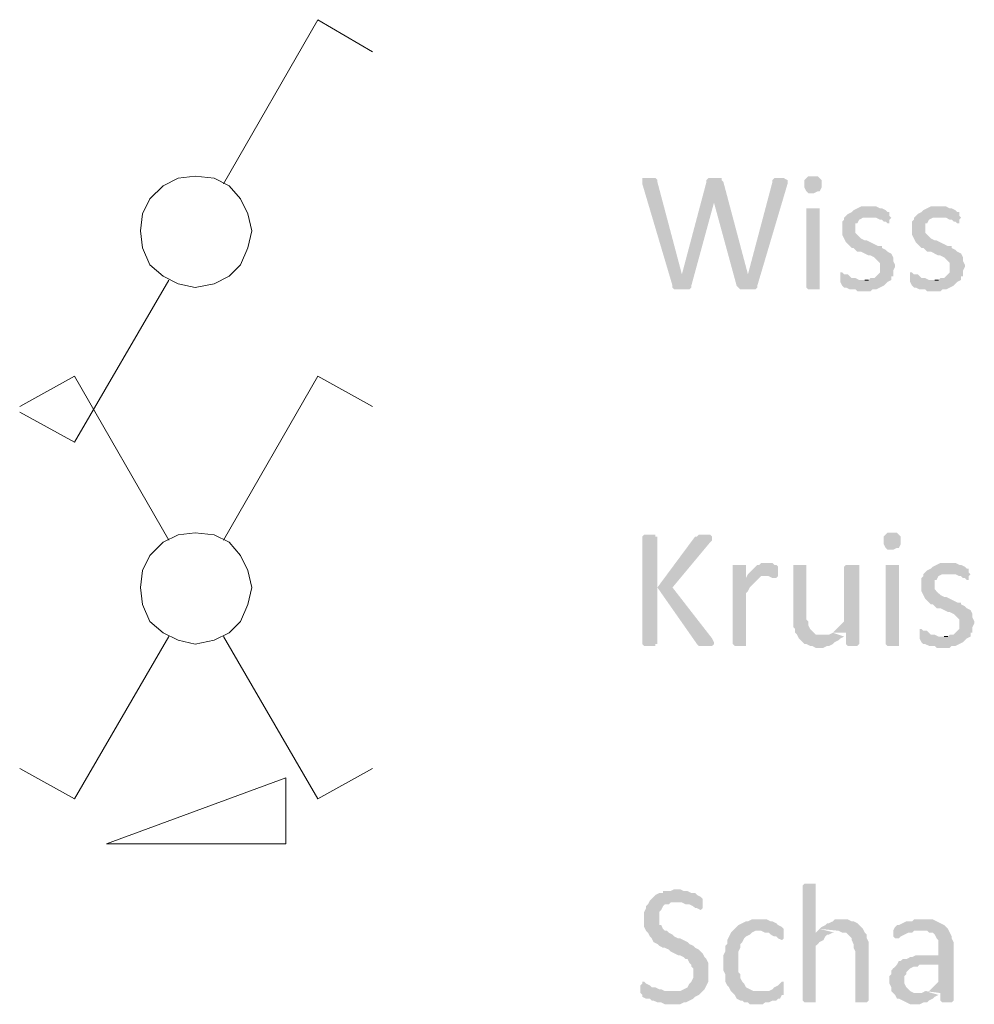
# Model space of a CAD drawing. Header units: millimetres. Extents: x -197899 to 120983, y -4228 to 45370.
# Tile 157 of 200: x -135698 to -133556, y 33446 to 35656. Entities that reach past the tile are written whole.
import ezdxf

# ---------------------------------------------------------------- set-up
doc = ezdxf.new("R2010")
doc.units = ezdxf.units.MM
for name, color, linetype in [('AL63----', 7, 'Continuous'), ('PDF_Geometry', 8, 'Continuous'), ('PDF_Solid Fills', 8, 'Continuous')]:
    doc.layers.add(name, color=color, linetype=linetype)

# ---------------------------------------------------------------- blocks, each defined once
blk = doc.blocks.new('A$C01523A58')
at = {"layer": 'PDF_Solid Fills'}
for points in [[(27889.2, 6146.8), (27872.2, 6146.8), (27872.2, 6134.1), (27940, 5905.5), (27961.1, 5930.9), (27906.1, 6138.3), (27906.1, 6142.5), (27901.8, 6146.8), (27897.6, 6146.8)], [(28033.1, 6146.8), (28020.4, 6146.8), (28016.2, 6142.5), (28016.2, 6138.3), (28033.1, 6091.8), (28083.9, 5905.5), (28109.3, 5930.9), (28054.2, 6138.3), (28050, 6142.5), (28050, 6146.8), (28041.5, 6146.8)], [(28181.3, 6146.8), (28168.5, 6146.8), (28164.3, 6142.5), (28164.3, 6138.3), (28109.3, 5930.9), (28109.3, 5930.9), (28083.9, 5905.5), (28088.1, 5901.2), (28092.3, 5897), (28126.2, 5897), (28130.4, 5901.2), (28130.4, 5905.5), (28198.2, 6134.1), (28198.2, 6142.5), (28198.2, 6142.5), (28189.7, 6146.8), (28189.7, 6146.8)], [(28257.4, 6151), (28244.7, 6151), (28240.5, 6146.8), (28240.5, 6146.8), (28236.2, 6142.5), (28236.2, 6134.1), (28236.2, 6125.6), (28240.5, 6117.1), (28240.5, 6117.1), (28244.7, 6112.9), (28257.4, 6112.9), (28265.9, 6117.1), (28270.1, 6117.1), (28274.4, 6125.6), (28274.4, 6134.1), (28274.4, 6142.5), (28270.1, 6146.8), (28270.1, 6146.8), (28265.9, 6151)], [(28016.2, 6138.3), (27961.1, 5930.9), (27961.1, 5930.9), (27940, 5905.5), (27940, 5901.2), (27944.1, 5897), (27978, 5897), (27982.3, 5901.2), (27982.3, 5905.5), (28033.1, 6091.8), (28033.1, 6091.8)], [(28257.4, 6079), (28240.5, 6079), (28240.5, 5901.2), (28240.5, 5901.2), (28244.7, 5897), (28270.1, 5897), (28270.1, 5901.2), (28270.1, 6079), (28265.9, 6079)], [(28384.4, 6083.3), (28363.3, 6083.3), (28354.8, 6079), (28346.3, 6074.8), (28342.1, 6070.5), (28333.6, 6066.3), (28333.6, 6066.3), (28325.2, 6057.9), (28325.2, 6053.6), (28320.9, 6049.4), (28320.9, 6019.8), (28325.2, 6011.3), (28325.2, 6011.3), (28329.4, 6002.8), (28333.6, 5998.6), (28333.6, 5998.6), (28342.1, 5990.1), (28346.3, 5990.1), (28350.6, 5985.9), (28354.8, 5981.7), (28363.3, 5981.7), (28371.7, 5977.4), (28380.2, 5973.2), (28384.4, 5973.2), (28392.9, 5968.9), (28397.2, 5964.7), (28401.4, 5960.5), (28405.6, 5956.3), (28405.6, 5935.1), (28401.4, 5930.9), (28397.2, 5926.6), (28392.9, 5922.4), (28384.4, 5922.4), (28380.2, 5918.1), (28371.7, 5918.1), (28431, 5918.1), (28431, 5926.6), (28435.2, 5926.6), (28435.2, 5939.3), (28439.5, 5947.8), (28439.5, 5952), (28435.2, 5960.5), (28435.2, 5968.9), (28435.2, 5968.9), (28431, 5977.4), (28422.6, 5981.7), (28422.6, 5981.7), (28418.3, 5985.9), (28409.8, 5990.1), (28409.8, 5994.3), (28401.4, 5994.3), (28392.9, 5998.6), (28392.9, 5998.6), (28384.4, 6002.8), (28376, 6007.1), (28371.7, 6007.1), (28363.3, 6011.3), (28359, 6015.6), (28354.8, 6019.8), (28350.6, 6024), (28350.6, 6045.1), (28354.8, 6045.1), (28359, 6053.6), (28359, 6053.6), (28367.5, 6057.9), (28380.2, 6057.9), (28426.8, 6062.1), (28426.8, 6070.5), (28422.6, 6070.5), (28418.3, 6074.8), (28418.3, 6074.8), (28409.8, 6079), (28405.6, 6079), (28397.2, 6083.3), (28388.7, 6083.3)], [(28541.1, 6083.3), (28519.9, 6083.3), (28511.4, 6079), (28502.9, 6074.8), (28498.7, 6070.5), (28490.3, 6066.3), (28490.3, 6066.3), (28481.8, 6057.9), (28481.8, 6053.6), (28477.5, 6049.4), (28477.5, 6019.8), (28481.8, 6011.3), (28481.8, 6011.3), (28486, 6002.8), (28490.3, 5998.6), (28490.3, 5998.6), (28498.7, 5990.1), (28502.9, 5990.1), (28507.2, 5985.9), (28511.4, 5981.7), (28519.9, 5981.7), (28528.4, 5977.4), (28536.8, 5973.2), (28541.1, 5973.2), (28549.6, 5968.9), (28553.8, 5964.7), (28558, 5960.5), (28562.2, 5956.3), (28562.2, 5935.1), (28558, 5930.9), (28553.8, 5926.6), (28549.6, 5922.4), (28541.1, 5922.4), (28536.8, 5918.1), (28528.4, 5918.1), (28587.6, 5918.1), (28587.6, 5926.6), (28591.9, 5926.6), (28591.9, 5939.3), (28596.1, 5947.8), (28596.1, 5952), (28591.9, 5960.5), (28591.9, 5968.9), (28591.9, 5968.9), (28587.6, 5977.4), (28579.2, 5981.7), (28579.2, 5981.7), (28575, 5985.9), (28566.5, 5990.1), (28566.5, 5994.3), (28558, 5994.3), (28549.6, 5998.6), (28549.6, 5998.6), (28541.1, 6002.8), (28532.6, 6007.1), (28528.4, 6007.1), (28519.9, 6011.3), (28515.7, 6015.6), (28511.4, 6019.8), (28507.2, 6024), (28507.2, 6045.1), (28511.4, 6045.1), (28515.7, 6053.6), (28515.7, 6053.6), (28524.1, 6057.9), (28536.8, 6057.9), (28583.4, 6062.1), (28583.4, 6070.5), (28579.2, 6070.5), (28575, 6074.8), (28575, 6074.8), (28566.5, 6079), (28562.2, 6079), (28553.8, 6083.3), (28545.3, 6083.3)], [(28426.8, 6062.1), (28380.2, 6057.9), (28397.2, 6057.9), (28405.6, 6053.6), (28409.8, 6053.6), (28414.1, 6049.4), (28418.3, 6049.4), (28422.6, 6045.1), (28426.8, 6045.1), (28426.8, 6053.6), (28431, 6057.9)], [(28583.4, 6062.1), (28536.8, 6057.9), (28553.8, 6057.9), (28562.2, 6053.6), (28566.5, 6053.6), (28570.7, 6049.4), (28575, 6049.4), (28579.2, 6045.1), (28583.4, 6045.1), (28583.4, 6053.6), (28587.6, 6057.9)], [(28320.9, 5935.1), (28316.7, 5935.1), (28316.7, 5913.9), (28320.9, 5905.5), (28320.9, 5905.5), (28325.2, 5901.2), (28329.4, 5901.2), (28337.9, 5897), (28350.6, 5897), (28354.8, 5892.8), (28384.4, 5892.8), (28388.7, 5897), (28397.2, 5897), (28405.6, 5901.2), (28414.1, 5905.5), (28418.3, 5909.7), (28422.6, 5913.9), (28431, 5918.1), (28359, 5918.1), (28350.6, 5922.4), (28342.1, 5922.4), (28337.9, 5926.6), (28333.6, 5930.9), (28325.2, 5930.9)], [(28477.5, 5935.1), (28473.3, 5935.1), (28473.3, 5913.9), (28477.5, 5905.5), (28477.5, 5905.5), (28481.8, 5901.2), (28486, 5901.2), (28494.5, 5897), (28507.2, 5897), (28511.4, 5892.8), (28541.1, 5892.8), (28545.3, 5897), (28553.8, 5897), (28562.2, 5901.2), (28570.7, 5905.5), (28575, 5909.7), (28579.2, 5913.9), (28587.6, 5918.1), (28515.7, 5918.1), (28507.2, 5922.4), (28498.7, 5922.4), (28494.5, 5926.6), (28490.3, 5930.9), (28481.8, 5930.9)], [(28435.2, 5350.9), (28422.6, 5350.9), (28418.3, 5346.6), (28418.3, 5346.6), (28414.1, 5342.4), (28414.1, 5334), (28414.1, 5325.5), (28418.3, 5317), (28418.3, 5317), (28422.6, 5312.8), (28435.2, 5312.8), (28443.7, 5317), (28448, 5317), (28452.2, 5325.5), (28452.2, 5334), (28452.2, 5342.4), (28448, 5346.6), (28448, 5346.6), (28443.7, 5350.9)], [(27889.2, 5346.6), (27876.4, 5346.6), (27872.2, 5342.4), (27872.2, 5101.1), (27872.2, 5101.1), (27876.4, 5096.9), (27901.8, 5096.9), (27901.8, 5101.1), (27906.1, 5101.1), (27906.1, 5228.1), (27906.1, 5342.4), (27901.8, 5342.4), (27901.8, 5346.6), (27897.6, 5346.6)], [(28011.9, 5346.6), (27999.2, 5346.6), (27994.9, 5342.4), (27990.8, 5342.4), (27906.1, 5228.1), (27906.1, 5228.1), (27994.9, 5101.1), (27999.2, 5096.9), (28028.8, 5096.9), (28033.1, 5101.1), (28033.1, 5105.4), (28028.8, 5113.8), (27940, 5228.1), (28024.6, 5329.7), (28024.6, 5329.7), (28028.8, 5334), (28028.8, 5342.4), (28028.8, 5342.4), (28024.6, 5346.6), (28020.4, 5346.6)], [(28151.6, 5283.2), (28138.9, 5283.2), (28134.7, 5278.9), (28130.4, 5278.9), (28122, 5270.5), (28117.7, 5266.3), (28113.5, 5262), (28109.3, 5257.8), (28105, 5249.3), (28134.7, 5249.3), (28138.9, 5253.5), (28147.4, 5253.5), (28177, 5257.8), (28177, 5274.7), (28177, 5274.7), (28172.8, 5278.9), (28168.5, 5278.9), (28164.3, 5283.2), (28155.9, 5283.2)], [(28562.2, 5283.2), (28541.1, 5283.2), (28532.6, 5278.9), (28524.1, 5274.7), (28519.9, 5270.5), (28511.4, 5266.3), (28511.4, 5266.3), (28502.9, 5257.8), (28502.9, 5253.5), (28498.7, 5249.3), (28498.7, 5219.6), (28502.9, 5211.2), (28502.9, 5211.2), (28507.2, 5202.7), (28511.4, 5198.5), (28511.4, 5198.5), (28519.9, 5190), (28524.1, 5190), (28528.4, 5185.8), (28532.6, 5181.6), (28541.1, 5181.6), (28549.6, 5177.3), (28558, 5173.1), (28562.2, 5173.1), (28570.7, 5168.8), (28575, 5164.6), (28579.2, 5160.4), (28583.4, 5156.2), (28583.4, 5135), (28579.2, 5130.8), (28575, 5126.5), (28570.7, 5122.3), (28562.2, 5122.3), (28558, 5118), (28549.6, 5118), (28608.8, 5118), (28608.8, 5126.5), (28613, 5126.5), (28613, 5139.3), (28617.3, 5147.7), (28617.3, 5151.9), (28613, 5160.4), (28613, 5168.8), (28613, 5168.8), (28608.8, 5177.3), (28600.3, 5181.6), (28600.3, 5181.6), (28596.1, 5185.8), (28587.6, 5190), (28587.6, 5194.2), (28579.2, 5194.2), (28570.7, 5198.5), (28570.7, 5198.5), (28562.2, 5202.7), (28553.8, 5207), (28549.6, 5207), (28541.1, 5211.2), (28536.8, 5215.4), (28532.6, 5219.6), (28528.4, 5223.9), (28528.4, 5245), (28532.6, 5245), (28536.8, 5253.5), (28536.8, 5253.5), (28545.3, 5257.8), (28558, 5257.8), (28604.6, 5262), (28604.6, 5270.5), (28600.3, 5270.5), (28596.1, 5274.7), (28596.1, 5274.7), (28587.6, 5278.9), (28583.4, 5278.9), (28575, 5283.2), (28566.5, 5283.2)], [(28088.1, 5278.9), (28075.4, 5278.9), (28075.4, 5101.1), (28075.4, 5101.1), (28079.6, 5096.9), (28105, 5096.9), (28105, 5101.1), (28105, 5215.4), (28109.3, 5219.6), (28113.5, 5228.1), (28117.7, 5232.4), (28117.7, 5232.4), (28126.2, 5240.8), (28130.4, 5245), (28134.7, 5249.3), (28105, 5249.3), (28105, 5278.9), (28096.6, 5278.9)], [(28223.6, 5278.9), (28210.8, 5278.9), (28210.8, 5168.8), (28210.8, 5139.3), (28215.1, 5135), (28215.1, 5126.5), (28219.3, 5122.3), (28223.6, 5113.8), (28223.6, 5113.8), (28227.8, 5109.6), (28236.2, 5101.1), (28240.5, 5101.1), (28249, 5096.9), (28253.2, 5096.9), (28261.6, 5092.6), (28278.6, 5092.6), (28287.1, 5096.9), (28291.3, 5096.9), (28299.8, 5101.1), (28304, 5105.4), (28312.5, 5109.6), (28316.7, 5113.8), (28325.2, 5118), (28278.6, 5122.3), (28261.6, 5122.3), (28257.4, 5126.5), (28249, 5135), (28249, 5135), (28244.7, 5143.4), (28244.7, 5151.9), (28240.5, 5156.2), (28240.5, 5278.9), (28232, 5278.9)], [(28342.1, 5278.9), (28329.4, 5278.9), (28325.2, 5274.7), (28325.2, 5151.9), (28325.2, 5151.9), (28316.7, 5143.4), (28312.5, 5139.3), (28308.3, 5135), (28304, 5130.8), (28299.8, 5126.5), (28329.4, 5126.5), (28329.4, 5101.1), (28329.4, 5101.1), (28333.6, 5096.9), (28354.8, 5096.9), (28359, 5101.1), (28359, 5278.9), (28350.6, 5278.9)], [(28435.2, 5278.9), (28418.3, 5278.9), (28418.3, 5101.1), (28418.3, 5101.1), (28422.6, 5096.9), (28448, 5096.9), (28448, 5101.1), (28448, 5278.9), (28443.7, 5278.9)], [(28604.6, 5262), (28558, 5257.8), (28575, 5257.8), (28583.4, 5253.5), (28587.6, 5253.5), (28591.9, 5249.3), (28596.1, 5249.3), (28600.3, 5245), (28604.6, 5245), (28604.6, 5253.5), (28608.8, 5257.8)], [(28177, 5257.8), (28147.4, 5253.5), (28155.9, 5253.5), (28164.3, 5249.3), (28172.8, 5249.3), (28177, 5253.5)], [(28498.7, 5135), (28494.5, 5135), (28494.5, 5113.8), (28498.7, 5105.4), (28498.7, 5105.4), (28502.9, 5101.1), (28507.2, 5101.1), (28515.7, 5096.9), (28528.4, 5096.9), (28532.6, 5092.6), (28562.2, 5092.6), (28566.5, 5096.9), (28575, 5096.9), (28583.4, 5101.1), (28591.9, 5105.4), (28596.1, 5109.6), (28600.3, 5113.8), (28608.8, 5118), (28536.8, 5118), (28528.4, 5122.3), (28519.9, 5122.3), (28515.7, 5126.5), (28511.4, 5130.8), (28502.9, 5130.8)], [(28249, 4563.5), (28236.2, 4563.5), (28232, 4559.2), (28232, 4301), (28232, 4301), (28236.2, 4296.8), (28261.6, 4296.8), (28261.6, 4301), (28261.6, 4423.8), (28265.9, 4428), (28270.1, 4432.3), (28278.6, 4436.5), (28282.9, 4444.9), (28287.1, 4449.2), (28291.3, 4449.2), (28299.8, 4453.4), (28261.6, 4453.4), (28261.6, 4559.2), (28261.6, 4563.5), (28257.4, 4563.5)], [(27952.6, 4550.8), (27944.1, 4550.8), (27935.7, 4546.6), (27918.7, 4546.6), (27918.7, 4542.3), (27910.3, 4542.3), (27901.8, 4538.1), (27897.6, 4533.8), (27893.4, 4529.6), (27889.2, 4525.4), (27884.9, 4516.9), (27880.7, 4512.7), (27880.7, 4508.5), (27876.4, 4500), (27876.4, 4466.1), (27880.7, 4457.7), (27884.9, 4453.4), (27889.2, 4444.9), (27893.4, 4440.7), (27897.6, 4432.3), (27906.1, 4428), (27910.3, 4423.8), (27918.7, 4419.5), (27923, 4419.5), (27931.5, 4415.4), (27935.7, 4411.1), (27944.1, 4406.9), (27952.6, 4402.6), (27956.9, 4402.6), (27965.4, 4398.4), (27969.5, 4394.1), (27973.8, 4394.1), (27978, 4385.7), (27982.3, 4381.5), (27982.3, 4377.2), (27986.5, 4373), (27986.5, 4351.8), (27982.3, 4343.3), (27982.3, 4343.3), (27978, 4339.1), (27973.8, 4330.7), (27973.8, 4330.7), (27965.4, 4326.4), (27956.9, 4322.2), (27940, 4322.2), (27868, 4317.9), (27872.2, 4313.7), (27872.2, 4309.5), (27880.7, 4305.3), (27889.2, 4305.3), (27893.4, 4301), (27897.6, 4301), (27906.1, 4296.8), (27914.6, 4296.8), (27923, 4292.6), (27956.9, 4292.6), (27965.4, 4296.8), (27969.5, 4296.8), (27978, 4301), (27986.5, 4305.3), (27990.8, 4309.5), (27999.2, 4313.7), (28003.4, 4317.9), (28007.7, 4322.2), (28011.9, 4326.4), (28016.2, 4334.9), (28016.2, 4334.9), (28020.4, 4343.3), (28020.4, 4385.7), (28016.2, 4394.1), (28011.9, 4398.4), (28007.7, 4406.9), (28003.4, 4411.1), (27999.2, 4415.4), (27990.8, 4419.5), (27986.5, 4423.8), (27978, 4428), (27973.8, 4432.3), (27965.4, 4436.5), (27956.9, 4440.7), (27952.6, 4440.7), (27944.1, 4444.9), (27940, 4449.2), (27931.5, 4453.4), (27927.2, 4457.7), (27923, 4457.7), (27918.7, 4461.9), (27914.6, 4470.3), (27910.3, 4470.3), (27910.3, 4500), (27914.6, 4504.2), (27918.7, 4512.7), (27923, 4516.9), (27931.5, 4516.9), (27935.7, 4521.2), (27948.4, 4521.2), (28007.7, 4525.4), (28007.7, 4529.6), (28007.7, 4529.6), (28003.4, 4533.8), (28003.4, 4533.8), (27994.9, 4538.1), (27990.8, 4542.3), (27982.3, 4542.3), (27973.8, 4546.6), (27965.4, 4546.6), (27956.9, 4550.8)], [(28007.7, 4525.4), (27948.4, 4521.2), (27961.1, 4521.2), (27969.5, 4516.9), (27978, 4516.9), (27986.5, 4512.7), (27990.8, 4508.5), (27994.9, 4508.5), (28003.4, 4504.2), (28003.4, 4504.2), (28007.7, 4508.5), (28007.7, 4516.9)], [(28134.7, 4483.1), (28117.7, 4483.1), (28109.3, 4478.8), (28105, 4478.8), (28096.6, 4474.6), (28088.1, 4470.3), (28083.9, 4466.1), (28079.6, 4461.9), (28075.4, 4457.7), (28138.9, 4457.7), (28147.4, 4453.4), (28155.9, 4453.4), (28160.1, 4449.2), (28168.5, 4444.9), (28172.8, 4444.9), (28177, 4440.7), (28185.5, 4436.5), (28189.7, 4440.7), (28189.7, 4461.9), (28185.5, 4466.1), (28185.5, 4466.1), (28177, 4470.3), (28172.8, 4474.6), (28164.3, 4478.8), (28160.1, 4478.8), (28151.6, 4483.1), (28143.1, 4483.1)], [(28320.9, 4483.1), (28304, 4483.1), (28299.8, 4478.8), (28291.3, 4474.6), (28287.1, 4474.6), (28282.9, 4470.3), (28274.4, 4466.1), (28270.1, 4461.9), (28312.5, 4457.7), (28312.5, 4457.7), (28320.9, 4453.4), (28329.4, 4453.4), (28333.6, 4449.2), (28342.1, 4440.7), (28342.1, 4436.5), (28346.3, 4428), (28346.3, 4419.5), (28350.6, 4411.1), (28350.6, 4301), (28350.6, 4296.8), (28376, 4296.8), (28380.2, 4301), (28380.2, 4406.9), (28380.2, 4432.3), (28376, 4440.7), (28376, 4449.2), (28371.7, 4453.4), (28367.5, 4461.9), (28367.5, 4461.9), (28359, 4470.3), (28354.8, 4474.6), (28346.3, 4478.8), (28342.1, 4478.8), (28333.6, 4483.1), (28329.4, 4483.1)], [(28502.9, 4483.1), (28481.8, 4483.1), (28477.5, 4478.8), (28464.9, 4478.8), (28456.4, 4474.6), (28448, 4470.3), (28443.7, 4470.3), (28439.5, 4466.1), (28435.2, 4457.7), (28511.4, 4457.7), (28515.7, 4453.4), (28524.1, 4453.4), (28528.4, 4449.2), (28532.6, 4440.7), (28536.8, 4436.5), (28536.8, 4402.6), (28486, 4402.6), (28477.5, 4398.4), (28473.3, 4398.4), (28464.9, 4394.1), (28456.4, 4394.1), (28452.2, 4390), (28448, 4390), (28443.7, 4381.5), (28536.8, 4381.5), (28536.8, 4343.3), (28532.6, 4339.1), (28528.4, 4334.9), (28519.9, 4326.4), (28515.7, 4322.2), (28507.2, 4322.2), (28541.1, 4317.9), (28541.1, 4301), (28545.3, 4296.8), (28566.5, 4296.8), (28570.7, 4301), (28570.7, 4432.3), (28566.5, 4440.7), (28566.5, 4444.9), (28566.5, 4444.9), (28562.2, 4453.4), (28558, 4461.9), (28553.8, 4466.1), (28553.8, 4466.1), (28549.6, 4470.3), (28541.1, 4474.6), (28532.6, 4478.8), (28532.6, 4478.8), (28524.1, 4483.1), (28511.4, 4483.1)], [(28075.4, 4457.7), (28071.2, 4453.4), (28066.9, 4444.9), (28062.7, 4436.5), (28062.7, 4428), (28058.5, 4423.8), (28058.5, 4411.1), (28054.2, 4402.6), (28054.2, 4385.7), (28054.2, 4368.7), (28058.5, 4360.3), (28058.5, 4343.3), (28062.7, 4334.9), (28066.9, 4330.7), (28071.2, 4322.2), (28075.4, 4317.9), (28079.6, 4313.7), (28083.9, 4305.3), (28092.3, 4301), (28096.6, 4301), (28100.8, 4296.8), (28109.3, 4296.8), (28113.5, 4292.6), (28143.1, 4292.6), (28147.4, 4296.8), (28155.9, 4296.8), (28164.3, 4301), (28172.8, 4301), (28177, 4305.3), (28181.3, 4305.3), (28185.5, 4313.7), (28189.7, 4313.7), (28189.7, 4317.9), (28134.7, 4322.2), (28122, 4322.2), (28113.5, 4326.4), (28113.5, 4326.4), (28105, 4330.7), (28100.8, 4339.1), (28096.6, 4343.3), (28092.3, 4351.8), (28092.3, 4360.3), (28088.1, 4364.6), (28088.1, 4411.1), (28092.3, 4419.5), (28092.3, 4428), (28096.6, 4432.3), (28100.8, 4440.7), (28100.8, 4440.7), (28105, 4444.9), (28113.5, 4449.2), (28117.7, 4453.4), (28126.2, 4457.7), (28134.7, 4457.7)], [(28435.2, 4457.7), (28435.2, 4444.9), (28439.5, 4440.7), (28448, 4440.7), (28452.2, 4444.9), (28460.6, 4449.2), (28460.6, 4449.2), (28469.1, 4453.4), (28477.5, 4453.4), (28481.8, 4457.7), (28498.7, 4457.7)], [(28443.7, 4381.5), (28439.5, 4377.2), (28435.2, 4373), (28431, 4368.7), (28431, 4360.3), (28426.8, 4356.1), (28426.8, 4339.1), (28431, 4330.7), (28431, 4322.2), (28435.2, 4317.9), (28439.5, 4313.7), (28443.7, 4305.3), (28448, 4305.3), (28456.4, 4301), (28464.9, 4296.8), (28464.9, 4296.8), (28473.3, 4292.6), (28494.5, 4292.6), (28502.9, 4296.8), (28511.4, 4296.8), (28515.7, 4301), (28515.7, 4301), (28524.1, 4305.3), (28528.4, 4309.5), (28536.8, 4313.7), (28494.5, 4317.9), (28481.8, 4317.9), (28473.3, 4322.2), (28469.1, 4326.4), (28469.1, 4326.4), (28464.9, 4330.7), (28460.6, 4339.1), (28460.6, 4356.1), (28464.9, 4360.3), (28464.9, 4364.6), (28473.3, 4373), (28473.3, 4373), (28481.8, 4377.2), (28490.3, 4377.2), (28494.5, 4381.5), (28536.8, 4381.5)], [(27876.4, 4343.3), (27872.2, 4343.3), (27872.2, 4339.1), (27868, 4334.9), (27868, 4326.4), (27868, 4317.9), (27940, 4322.2), (27923, 4322.2), (27914.6, 4326.4), (27910.3, 4326.4), (27901.8, 4330.7), (27893.4, 4330.7), (27889.2, 4334.9), (27880.7, 4339.1), (27880.7, 4339.1)], [(28185.5, 4343.3), (28181.3, 4339.1), (28177, 4334.9), (28168.5, 4330.7), (28168.5, 4330.7), (28164.3, 4326.4), (28155.9, 4322.2), (28134.7, 4322.2), (28189.7, 4317.9), (28189.7, 4343.3)]]:
    blk.add_hatch(color=7, dxfattribs=at).paths.add_polyline_path(points)
at = {"layer": 'PDF_Geometry', "color": 1, "lineweight": 18}
for points in [[(26932.4, 6134.1), (27144.1, 6502.3), (27266.8, 6430.4)], [(26995.9, 6028.2), (26987.4, 6066.3), (26970.5, 6100.2), (26945.1, 6129.8), (26911.2, 6146.8), (26868.9, 6151), (26830.8, 6146.8), (26796.9, 6129.8), (26767.3, 6100.2), (26750.4, 6066.3), (26746.2, 6028.2), (26750.4, 5990.1), (26767.3, 5952), (26796.9, 5926.6), (26830.8, 5909.7), (26868.9, 5901.2), (26911.2, 5909.7), (26945.1, 5926.6), (26970.5, 5952), (26987.4, 5990.1), (26995.9, 6028.2)], [(26809.6, 5918.1), (26598, 5554.1), (26475.2, 5621.8)], [(26598, 5702.2), (26475.2, 5634.5)], [(26809.6, 5334), (26598, 5702.2)], [(26932.4, 5334), (27144.1, 5702.2)], [(27144.1, 5702.2), (27266.8, 5634.5)], [(26995.9, 5228.1), (26987.4, 5266.3), (26970.5, 5300.1), (26945.1, 5329.7), (26911.2, 5346.6), (26868.9, 5350.9), (26830.8, 5346.6), (26796.9, 5329.7), (26767.3, 5300.1), (26750.4, 5266.3), (26746.2, 5228.1), (26750.4, 5190), (26767.3, 5151.9), (26796.9, 5126.5), (26830.8, 5109.6), (26868.9, 5101.1), (26911.2, 5109.6), (26945.1, 5126.5), (26970.5, 5151.9), (26987.4, 5190), (26995.9, 5228.1)], [(26809.6, 5118), (26598, 4754)], [(26932.4, 5118), (27144.1, 4754)], [(26598, 4754), (26475.2, 4821.7)], [(27144.1, 4754), (27266.8, 4821.7)], [(26669.9, 4652.4), (27072.1, 4652.4), (27072.1, 4800.6), (26669.9, 4652.4)]]:
    blk.add_lwpolyline(points, dxfattribs=at)
at = {"layer": 'PDF_Geometry', "color": 7, "lineweight": 0}
for points in [[(28380.2, 5918.1), (28371.7, 5918.1)], [(28536.8, 5918.1), (28528.4, 5918.1)], [(28558, 5118), (28549.6, 5118)]]:
    blk.add_lwpolyline(points, dxfattribs=at)
at = {"layer": 'PDF_Solid Fills', "color": 7}
for points in [[(28299.8, 5126.5), (28291.3, 5122.3), (28325.2, 5118), (28278.6, 5122.3)], [(28270.1, 4461.9), (28261.6, 4453.4), (28304, 4453.4)], [(28507.2, 4322.2), (28498.7, 4317.9), (28536.8, 4313.7), (28494.5, 4317.9)]]:
    blk.add_solid(points, dxfattribs=at)

msp = doc.modelspace()

# ---------------------------------------------------------------- block references
at = {"layer": 'AL63----'}
msp.add_blockref('A$C01523A58', (-162173.6, 29153.2), dxfattribs=at)

doc.saveas('drawing.dxf')
